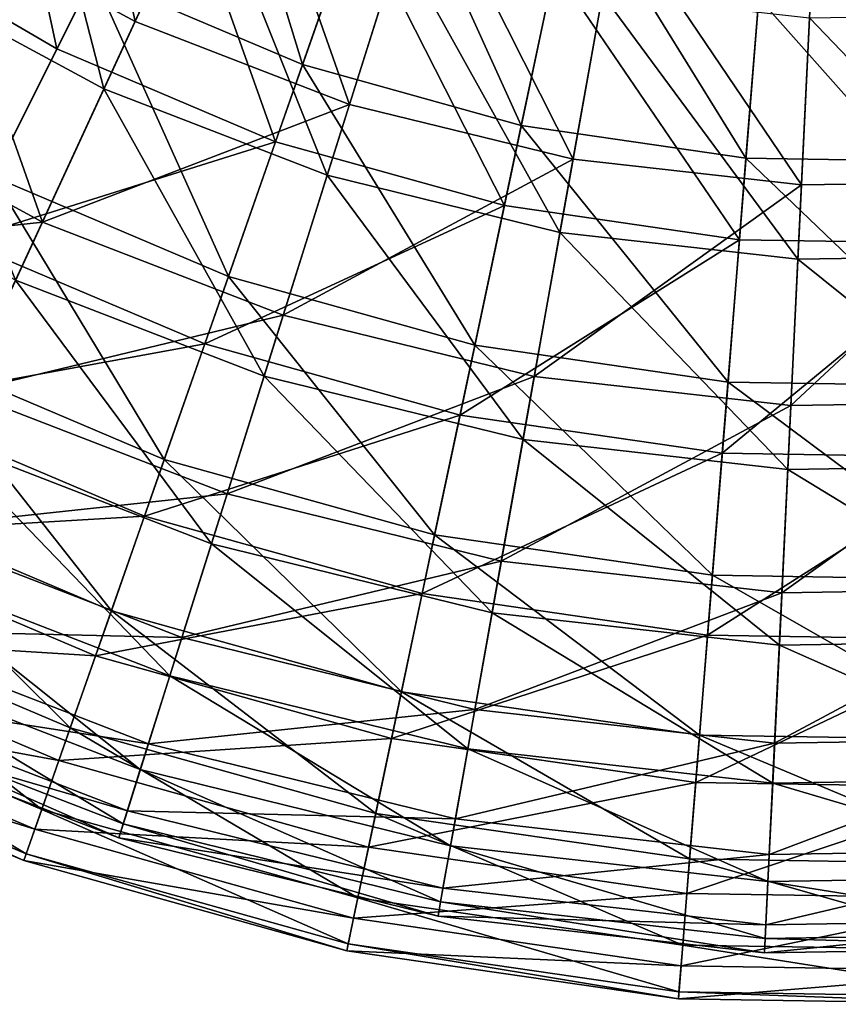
# Model space of a CAD drawing. Header units: millimetres. Extents: x 17 to 607, y -85 to 45.
# Tile 135 of 193: x 517 to 535, y -85 to -62. Entities that reach past the tile are written whole.
import ezdxf

# ---------------------------------------------------------------- set-up
doc = ezdxf.new("R2010")
doc.units = ezdxf.units.MM
doc.header["$LTSCALE"] = 25.4
doc.layers.get('0').update_dxf_attribs({"true_color": 0xff5454})

# ---------------------------------------------------------------- blocks, each defined once
blk = doc.blocks.new('PIK-III-10301.STL')
at = {"color": 7, "true_color": 0xffffff}
mesh = blk.add_polyface(dxfattribs=at)
corners = [(519.325, -62.251, 19.407), (517.75, -54.869, 14.441), (514.69, -59.737, 19.407), (521.737, -57.032, 14.441)]
mesh.append_faces([[corners[k] for k in face] for face in [(0, 1, 2), (1, 0, 3)]], dxfattribs={"vtx0": -1, "color": 7})
mesh = blk.add_polyface(dxfattribs=at)
corners = [(517.533, -62.881, 103.841), (515.942, -55.521, 108.768), (512.833, -60.133, 103.841), (520.027, -57.909, 108.768)]
mesh.append_faces([[corners[k] for k in face] for face in [(0, 1, 2), (1, 0, 3)]], dxfattribs={"vtx0": -1, "color": 7})
mesh = blk.add_polyface(dxfattribs=at)
corners = [(520.962, -56.046, 12.635), (523.167, -63.234, 17.317), (518.375, -61.204, 17.317), (525.073, -57.788, 12.635)]
mesh.append_faces([[corners[k] for k in face] for face in [(0, 1, 2), (1, 0, 3)]], dxfattribs={"vtx0": -1, "color": 7})
mesh = blk.add_polyface(dxfattribs=at)
corners = [(516.732, -56.489, 107.007), (518.61, -63.798, 101.807), (513.784, -61.18, 101.807), (520.934, -58.769, 107.007)]
mesh.append_faces([[corners[k] for k in face] for face in [(0, 1, 2), (1, 0, 3)]], dxfattribs={"vtx0": -1, "color": 7})
mesh = blk.add_polyface(dxfattribs=at)
corners = [(524.243, -64.152, 19.407), (521.737, -57.032, 14.441), (519.325, -62.251, 19.407), (525.968, -58.667, 14.441)]
mesh.append_faces([[corners[k] for k in face] for face in [(0, 1, 2), (1, 0, 3)]], dxfattribs={"vtx0": -1, "color": 7})
mesh = blk.add_polyface(dxfattribs=at)
corners = [(522.547, -65.006, 103.841), (520.027, -57.909, 108.768), (517.533, -62.881, 103.841), (524.384, -59.756, 108.768)]
mesh.append_faces([[corners[k] for k in face] for face in [(0, 1, 2), (1, 0, 3)]], dxfattribs={"vtx0": -1, "color": 7})
mesh = blk.add_polyface(dxfattribs=at)
corners = [(525.073, -57.788, 12.635), (528.179, -64.636, 17.317), (523.167, -63.234, 17.317), (529.373, -58.99, 12.635)]
mesh.append_faces([[corners[k] for k in face] for face in [(0, 1, 2), (1, 0, 3)]], dxfattribs={"vtx0": -1, "color": 7})
mesh = blk.add_polyface(dxfattribs=at)
corners = [(513.882, -58.577, 17.317), (516.067, -65.805, 22.676), (511.004, -62.845, 22.676), (518.375, -61.204, 17.317)]
mesh.append_faces([[corners[k] for k in face] for face in [(0, 1, 2), (1, 0, 3)]], dxfattribs={"vtx0": -1, "color": 7})
mesh = blk.add_polyface(dxfattribs=at)
corners = [(529.364, -65.408, 19.407), (525.968, -58.667, 14.441), (524.243, -64.152, 19.407), (530.373, -59.747, 14.441)]
mesh.append_faces([[corners[k] for k in face] for face in [(0, 1, 2), (1, 0, 3)]], dxfattribs={"vtx0": -1, "color": 7})
mesh = blk.add_polyface(dxfattribs=at)
corners = [(520.934, -58.769, 107.007), (523.732, -65.777, 101.807), (518.61, -63.798, 101.807), (525.394, -60.492, 107.007)]
mesh.append_faces([[corners[k] for k in face] for face in [(0, 1, 2), (1, 0, 3)]], dxfattribs={"vtx0": -1, "color": 7})
mesh = blk.add_polyface(dxfattribs=at)
corners = [(529.373, -58.99, 12.635), (533.329, -65.385, 17.317), (528.179, -64.636, 17.317), (533.792, -59.633, 12.635)]
mesh.append_faces([[corners[k] for k in face] for face in [(0, 1, 2), (1, 0, 3)]], dxfattribs={"vtx0": -1, "color": 7})
mesh = blk.add_polyface(dxfattribs=at)
corners = [(517.201, -66.848, 25.072), (514.69, -59.737, 19.407), (511.996, -64.025, 25.072), (519.325, -62.251, 19.407)]
mesh.append_faces([[corners[k] for k in face] for face in [(0, 1, 2), (1, 0, 3)]], dxfattribs={"vtx0": -1, "color": 7})
mesh = blk.add_polyface(dxfattribs=at)
corners = [(527.791, -66.472, 103.841), (524.384, -59.756, 108.768), (522.547, -65.006, 103.841), (528.942, -61.03, 108.768)]
mesh.append_faces([[corners[k] for k in face] for face in [(0, 1, 2), (1, 0, 3)]], dxfattribs={"vtx0": -1, "color": 7})
mesh = blk.add_polyface(dxfattribs=at)
corners = [(534.603, -65.999, 19.407), (530.373, -59.747, 14.441), (529.364, -65.408, 19.407), (534.88, -60.256, 14.441)]
mesh.append_faces([[corners[k] for k in face] for face in [(0, 1, 2), (1, 0, 3)]], dxfattribs={"vtx0": -1, "color": 7})
mesh = blk.add_polyface(dxfattribs=at)
corners = [(533.792, -59.633, 12.635), (538.533, -65.469, 17.317), (533.329, -65.385, 17.317), (538.256, -59.705, 12.635)]
mesh.append_faces([[corners[k] for k in face] for face in [(0, 1, 2), (1, 0, 3)]], dxfattribs={"vtx0": -1, "color": 7})
mesh = blk.add_polyface(dxfattribs=at)
corners = [(515.332, -67.27, 98.263), (512.833, -60.133, 103.841), (510.088, -64.204, 98.263), (517.533, -62.881, 103.841)]
mesh.append_faces([[corners[k] for k in face] for face in [(0, 1, 2), (1, 0, 3)]], dxfattribs={"vtx0": -1, "color": 7})
mesh = blk.add_polyface(dxfattribs=at)
corners = [(539.875, -65.915, 19.407), (534.88, -60.256, 14.441), (534.603, -65.999, 19.407), (539.415, -60.183, 14.441)]
mesh.append_faces([[corners[k] for k in face] for face in [(0, 1, 2), (1, 0, 3)]], dxfattribs={"vtx0": -1, "color": 7})
mesh = blk.add_polyface(dxfattribs=at)
corners = [(525.394, -60.492, 107.007), (529.065, -67.085, 101.807), (523.732, -65.777, 101.807), (530.037, -61.631, 107.007)]
mesh.append_faces([[corners[k] for k in face] for face in [(0, 1, 2), (1, 0, 3)]], dxfattribs={"vtx0": -1, "color": 7})
mesh = blk.add_polyface(dxfattribs=at)
corners = [(533.179, -67.255, 103.841), (528.942, -61.03, 108.768), (527.791, -66.472, 103.841), (533.625, -61.711, 108.768)]
mesh.append_faces([[corners[k] for k in face] for face in [(0, 1, 2), (1, 0, 3)]], dxfattribs={"vtx0": -1, "color": 7})
mesh = blk.add_polyface(dxfattribs=at)
corners = [(513.784, -61.18, 101.807), (516.586, -68.178, 95.938), (511.216, -65.265, 95.938), (518.61, -63.798, 101.807)]
mesh.append_faces([[corners[k] for k in face] for face in [(0, 1, 2), (1, 0, 3)]], dxfattribs={"vtx0": -1, "color": 7})
mesh = blk.add_polyface(dxfattribs=at)
corners = [(518.375, -61.204, 17.317), (521.466, -68.093, 22.676), (516.067, -65.805, 22.676), (523.167, -63.234, 17.317)]
mesh.append_faces([[corners[k] for k in face] for face in [(0, 1, 2), (1, 0, 3)]], dxfattribs={"vtx0": -1, "color": 7})
mesh = blk.add_polyface(dxfattribs=at)
corners = [(530.037, -61.631, 107.007), (534.521, -67.701, 101.807), (529.065, -67.085, 101.807), (534.788, -62.167, 107.007)]
mesh.append_faces([[corners[k] for k in face] for face in [(0, 1, 2), (1, 0, 3)]], dxfattribs={"vtx0": -1, "color": 7})
mesh = blk.add_polyface(dxfattribs=at)
corners = [(538.623, -67.343, 103.841), (533.625, -61.711, 108.768), (533.179, -67.255, 103.841), (538.356, -61.787, 108.768)]
mesh.append_faces([[corners[k] for k in face] for face in [(0, 1, 2), (1, 0, 3)]], dxfattribs={"vtx0": -1, "color": 7})
mesh = blk.add_polyface(dxfattribs=at)
corners = [(517.201, -66.848, 25.072), (524.243, -64.152, 19.407), (519.325, -62.251, 19.407), (522.724, -68.982, 25.072)]
mesh.append_faces([[corners[k] for k in face] for face in [(0, 1, 2), (1, 0, 3)]], dxfattribs={"vtx0": -1, "color": 7})
mesh = blk.add_polyface(dxfattribs=at)
corners = [(534.788, -62.167, 107.007), (540.011, -67.613, 101.807), (534.521, -67.701, 101.807), (539.568, -62.091, 107.007)]
mesh.append_faces([[corners[k] for k in face] for face in [(0, 1, 2), (1, 0, 3)]], dxfattribs={"vtx0": -1, "color": 7})
mesh = blk.add_polyface(dxfattribs=at)
corners = [(522.547, -65.006, 103.841), (515.332, -67.27, 98.263), (520.924, -69.64, 98.263), (517.533, -62.881, 103.841)]
mesh.append_faces([[corners[k] for k in face] for face in [(0, 1, 2), (1, 0, 3)]], dxfattribs={"vtx0": -1, "color": 7})
mesh = blk.add_polyface(dxfattribs=at)
corners = [(527.114, -69.672, 22.676), (523.167, -63.234, 17.317), (528.179, -64.636, 17.317), (521.466, -68.093, 22.676)]
mesh.append_faces([[corners[k] for k in face] for face in [(0, 1, 2), (1, 0, 3)]], dxfattribs={"vtx0": -1, "color": 7})
mesh = blk.add_polyface(dxfattribs=at)
corners = [(518.61, -63.798, 101.807), (522.284, -70.38, 95.938), (516.586, -68.178, 95.938), (523.732, -65.777, 101.807)]
mesh.append_faces([[corners[k] for k in face] for face in [(0, 1, 2), (1, 0, 3)]], dxfattribs={"vtx0": -1, "color": 7})
mesh = blk.add_polyface(dxfattribs=at)
corners = [(509.711, -67.66, 31.341), (517.201, -66.848, 25.072), (511.996, -64.025, 25.072), (515.399, -70.746, 31.341)]
mesh.append_faces([[corners[k] for k in face] for face in [(0, 1, 2), (1, 0, 3)]], dxfattribs={"vtx0": -1, "color": 7})
mesh = blk.add_polyface(dxfattribs=at)
corners = [(522.724, -68.982, 25.072), (529.364, -65.408, 19.407), (524.243, -64.152, 19.407), (528.475, -70.393, 25.072)]
mesh.append_faces([[corners[k] for k in face] for face in [(0, 1, 2), (1, 0, 3)]], dxfattribs={"vtx0": -1, "color": 7})
mesh = blk.add_polyface(dxfattribs=at)
corners = [(532.917, -70.516, 22.676), (528.179, -64.636, 17.317), (533.329, -65.385, 17.317), (527.114, -69.672, 22.676)]
mesh.append_faces([[corners[k] for k in face] for face in [(0, 1, 2), (1, 0, 3)]], dxfattribs={"vtx0": -1, "color": 7})
mesh = blk.add_polyface(dxfattribs=at)
corners = [(527.791, -66.472, 103.841), (520.924, -69.64, 98.263), (526.774, -71.276, 98.263), (522.547, -65.006, 103.841)]
mesh.append_faces([[corners[k] for k in face] for face in [(0, 1, 2), (1, 0, 3)]], dxfattribs={"vtx0": -1, "color": 7})
mesh = blk.add_polyface(dxfattribs=at)
corners = [(528.475, -70.393, 25.072), (534.603, -65.999, 19.407), (529.364, -65.408, 19.407), (534.359, -71.057, 25.072)]
mesh.append_faces([[corners[k] for k in face] for face in [(0, 1, 2), (1, 0, 3)]], dxfattribs={"vtx0": -1, "color": 7})
mesh = blk.add_polyface(dxfattribs=at)
corners = [(538.78, -70.61, 22.676), (533.329, -65.385, 17.317), (538.533, -65.469, 17.317), (532.917, -70.516, 22.676)]
mesh.append_faces([[corners[k] for k in face] for face in [(0, 1, 2), (1, 0, 3)]], dxfattribs={"vtx0": -1, "color": 7})
mesh = blk.add_polyface(dxfattribs=at)
corners = [(519.997, -72.289, 28.631), (516.067, -65.805, 22.676), (521.466, -68.093, 22.676), (514.073, -69.779, 28.631)]
mesh.append_faces([[corners[k] for k in face] for face in [(0, 1, 2), (1, 0, 3)]], dxfattribs={"vtx0": -1, "color": 7})
mesh = blk.add_polyface(dxfattribs=at)
corners = [(523.732, -65.777, 101.807), (528.218, -71.836, 95.938), (522.284, -70.38, 95.938), (529.065, -67.085, 101.807)]
mesh.append_faces([[corners[k] for k in face] for face in [(0, 1, 2), (1, 0, 3)]], dxfattribs={"vtx0": -1, "color": 7})
mesh = blk.add_polyface(dxfattribs=at)
corners = [(534.359, -71.057, 25.072), (539.875, -65.915, 19.407), (534.603, -65.999, 19.407), (540.28, -70.963, 25.072)]
mesh.append_faces([[corners[k] for k in face] for face in [(0, 1, 2), (1, 0, 3)]], dxfattribs={"vtx0": -1, "color": 7})
mesh = blk.add_polyface(dxfattribs=at)
corners = [(533.179, -67.255, 103.841), (526.774, -71.276, 98.263), (532.785, -72.15, 98.263), (527.791, -66.472, 103.841)]
mesh.append_faces([[corners[k] for k in face] for face in [(0, 1, 2), (1, 0, 3)]], dxfattribs={"vtx0": -1, "color": 7})
mesh = blk.add_polyface(dxfattribs=at)
corners = [(515.399, -70.746, 31.341), (522.724, -68.982, 25.072), (517.201, -66.848, 25.072), (521.436, -73.079, 31.341)]
mesh.append_faces([[corners[k] for k in face] for face in [(0, 1, 2), (1, 0, 3)]], dxfattribs={"vtx0": -1, "color": 7})
mesh = blk.add_polyface(dxfattribs=at)
corners = [(529.065, -67.085, 101.807), (534.288, -72.52, 95.938), (528.218, -71.836, 95.938), (534.521, -67.701, 101.807)]
mesh.append_faces([[corners[k] for k in face] for face in [(0, 1, 2), (1, 0, 3)]], dxfattribs={"vtx0": -1, "color": 7})
mesh = blk.add_polyface(dxfattribs=at)
corners = [(538.623, -67.343, 103.841), (532.785, -72.15, 98.263), (538.859, -72.248, 98.263), (533.179, -67.255, 103.841)]
mesh.append_faces([[corners[k] for k in face] for face in [(0, 1, 2), (1, 0, 3)]], dxfattribs={"vtx0": -1, "color": 7})
mesh = blk.add_polyface(dxfattribs=at)
corners = [(520.924, -69.64, 98.263), (513.456, -71.01, 92.122), (519.542, -73.589, 92.122), (515.332, -67.27, 98.263)]
mesh.append_faces([[corners[k] for k in face] for face in [(0, 1, 2), (1, 0, 3)]], dxfattribs={"vtx0": -1, "color": 7})
mesh = blk.add_polyface(dxfattribs=at)
corners = [(534.521, -67.701, 101.807), (540.397, -72.423, 95.938), (534.288, -72.52, 95.938), (540.011, -67.613, 101.807)]
mesh.append_faces([[corners[k] for k in face] for face in [(0, 1, 2), (1, 0, 3)]], dxfattribs={"vtx0": -1, "color": 7})
mesh = blk.add_polyface(dxfattribs=at)
corners = [(526.193, -74.021, 28.631), (521.466, -68.093, 22.676), (527.114, -69.672, 22.676), (519.997, -72.289, 28.631)]
mesh.append_faces([[corners[k] for k in face] for face in [(0, 1, 2), (1, 0, 3)]], dxfattribs={"vtx0": -1, "color": 7})
mesh = blk.add_polyface(dxfattribs=at)
corners = [(516.586, -68.178, 95.938), (521.075, -74.226, 89.497), (514.895, -71.837, 89.497), (522.284, -70.38, 95.938)]
mesh.append_faces([[corners[k] for k in face] for face in [(0, 1, 2), (1, 0, 3)]], dxfattribs={"vtx0": -1, "color": 7})
mesh = blk.add_polyface(dxfattribs=at)
corners = [(521.436, -73.079, 31.341), (528.475, -70.393, 25.072), (522.724, -68.982, 25.072), (527.721, -74.62, 31.341)]
mesh.append_faces([[corners[k] for k in face] for face in [(0, 1, 2), (1, 0, 3)]], dxfattribs={"vtx0": -1, "color": 7})
mesh = blk.add_polyface(dxfattribs=at)
corners = [(526.774, -71.276, 98.263), (519.542, -73.589, 92.122), (525.908, -75.368, 92.122), (520.924, -69.64, 98.263)]
mesh.append_faces([[corners[k] for k in face] for face in [(0, 1, 2), (1, 0, 3)]], dxfattribs={"vtx0": -1, "color": 7})
mesh = blk.add_polyface(dxfattribs=at)
corners = [(532.56, -74.947, 28.631), (527.114, -69.672, 22.676), (532.917, -70.516, 22.676), (526.193, -74.021, 28.631)]
mesh.append_faces([[corners[k] for k in face] for face in [(0, 1, 2), (1, 0, 3)]], dxfattribs={"vtx0": -1, "color": 7})
mesh = blk.add_polyface(dxfattribs=at)
corners = [(518.783, -75.758, 35.089), (514.073, -69.779, 28.631), (519.997, -72.289, 28.631), (512.425, -73.064, 35.089)]
mesh.append_faces([[corners[k] for k in face] for face in [(0, 1, 2), (1, 0, 3)]], dxfattribs={"vtx0": -1, "color": 7})
mesh = blk.add_polyface(dxfattribs=at)
corners = [(522.284, -70.38, 95.938), (527.51, -75.804, 89.497), (521.075, -74.226, 89.497), (528.218, -71.836, 95.938)]
mesh.append_faces([[corners[k] for k in face] for face in [(0, 1, 2), (1, 0, 3)]], dxfattribs={"vtx0": -1, "color": 7})
mesh = blk.add_polyface(dxfattribs=at)
corners = [(527.721, -74.62, 31.341), (534.359, -71.057, 25.072), (528.475, -70.393, 25.072), (534.152, -75.346, 31.341)]
mesh.append_faces([[corners[k] for k in face] for face in [(0, 1, 2), (1, 0, 3)]], dxfattribs={"vtx0": -1, "color": 7})
mesh = blk.add_polyface(dxfattribs=at)
corners = [(538.993, -75.051, 28.631), (532.917, -70.516, 22.676), (538.78, -70.61, 22.676), (532.56, -74.947, 28.631)]
mesh.append_faces([[corners[k] for k in face] for face in [(0, 1, 2), (1, 0, 3)]], dxfattribs={"vtx0": -1, "color": 7})
mesh = blk.add_polyface(dxfattribs=at)
corners = [(513.951, -73.88, 38.109), (521.436, -73.079, 31.341), (515.399, -70.746, 31.341), (520.4, -76.372, 38.109)]
mesh.append_faces([[corners[k] for k in face] for face in [(0, 1, 2), (1, 0, 3)]], dxfattribs={"vtx0": -1, "color": 7})
mesh = blk.add_polyface(dxfattribs=at)
corners = [(519.542, -73.589, 92.122), (511.935, -74.041, 85.51), (518.422, -76.79, 85.51), (513.456, -71.01, 92.122)]
mesh.append_faces([[corners[k] for k in face] for face in [(0, 1, 2), (1, 0, 3)]], dxfattribs={"vtx0": -1, "color": 7})
mesh = blk.add_polyface(dxfattribs=at)
corners = [(534.152, -75.346, 31.341), (540.28, -70.963, 25.072), (534.359, -71.057, 25.072), (540.623, -75.243, 31.341)]
mesh.append_faces([[corners[k] for k in face] for face in [(0, 1, 2), (1, 0, 3)]], dxfattribs={"vtx0": -1, "color": 7})
mesh = blk.add_polyface(dxfattribs=at)
corners = [(532.785, -72.15, 98.263), (525.908, -75.368, 92.122), (532.45, -76.32, 92.122), (526.774, -71.276, 98.263)]
mesh.append_faces([[corners[k] for k in face] for face in [(0, 1, 2), (1, 0, 3)]], dxfattribs={"vtx0": -1, "color": 7})
mesh = blk.add_polyface(dxfattribs=at)
corners = [(514.895, -71.837, 89.497), (520.124, -77.25, 82.592), (513.565, -74.715, 82.592), (521.075, -74.226, 89.497)]
mesh.append_faces([[corners[k] for k in face] for face in [(0, 1, 2), (1, 0, 3)]], dxfattribs={"vtx0": -1, "color": 7})
mesh = blk.add_polyface(dxfattribs=at)
corners = [(528.218, -71.836, 95.938), (534.094, -76.547, 89.497), (527.51, -75.804, 89.497), (534.288, -72.52, 95.938)]
mesh.append_faces([[corners[k] for k in face] for face in [(0, 1, 2), (1, 0, 3)]], dxfattribs={"vtx0": -1, "color": 7})
mesh = blk.add_polyface(dxfattribs=at)
corners = [(538.859, -72.248, 98.263), (532.45, -76.32, 92.122), (539.059, -76.426, 92.122), (532.785, -72.15, 98.263)]
mesh.append_faces([[corners[k] for k in face] for face in [(0, 1, 2), (1, 0, 3)]], dxfattribs={"vtx0": -1, "color": 7})
mesh = blk.add_polyface(dxfattribs=at)
corners = [(525.433, -77.617, 35.089), (519.997, -72.289, 28.631), (526.193, -74.021, 28.631), (518.783, -75.758, 35.089)]
mesh.append_faces([[corners[k] for k in face] for face in [(0, 1, 2), (1, 0, 3)]], dxfattribs={"vtx0": -1, "color": 7})
mesh = blk.add_polyface(dxfattribs=at)
corners = [(534.288, -72.52, 95.938), (540.719, -76.442, 89.497), (534.094, -76.547, 89.497), (540.397, -72.423, 95.938)]
mesh.append_faces([[corners[k] for k in face] for face in [(0, 1, 2), (1, 0, 3)]], dxfattribs={"vtx0": -1, "color": 7})
mesh = blk.add_polyface(dxfattribs=at)
corners = [(517.841, -78.447, 41.952), (512.425, -73.064, 35.089), (518.783, -75.758, 35.089), (511.148, -75.611, 41.952)]
mesh.append_faces([[corners[k] for k in face] for face in [(0, 1, 2), (1, 0, 3)]], dxfattribs={"vtx0": -1, "color": 7})
mesh = blk.add_polyface(dxfattribs=at)
corners = [(520.4, -76.372, 38.109), (527.721, -74.62, 31.341), (521.436, -73.079, 31.341), (527.115, -78.02, 38.109)]
mesh.append_faces([[corners[k] for k in face] for face in [(0, 1, 2), (1, 0, 3)]], dxfattribs={"vtx0": -1, "color": 7})
mesh = blk.add_polyface(dxfattribs=at)
corners = [(525.908, -75.368, 92.122), (518.422, -76.79, 85.51), (525.206, -78.687, 85.51), (519.542, -73.589, 92.122)]
mesh.append_faces([[corners[k] for k in face] for face in [(0, 1, 2), (1, 0, 3)]], dxfattribs={"vtx0": -1, "color": 7})
mesh = blk.add_polyface(dxfattribs=at)
corners = [(512.879, -76.199, 45.265), (520.4, -76.372, 38.109), (513.951, -73.88, 38.109), (519.634, -78.809, 45.265)]
mesh.append_faces([[corners[k] for k in face] for face in [(0, 1, 2), (1, 0, 3)]], dxfattribs={"vtx0": -1, "color": 7})
mesh = blk.add_polyface(dxfattribs=at)
corners = [(532.265, -78.611, 35.089), (526.193, -74.021, 28.631), (532.56, -74.947, 28.631), (525.433, -77.617, 35.089)]
mesh.append_faces([[corners[k] for k in face] for face in [(0, 1, 2), (1, 0, 3)]], dxfattribs={"vtx0": -1, "color": 7})
mesh = blk.add_polyface(dxfattribs=at)
corners = [(518.422, -76.79, 85.51), (510.792, -76.32, 78.53), (517.579, -79.196, 78.53), (511.935, -74.041, 85.51)]
mesh.append_faces([[corners[k] for k in face] for face in [(0, 1, 2), (1, 0, 3)]], dxfattribs={"vtx0": -1, "color": 7})
mesh = blk.add_polyface(dxfattribs=at)
corners = [(521.075, -74.226, 89.497), (526.954, -78.925, 82.592), (520.124, -77.25, 82.592), (527.51, -75.804, 89.497)]
mesh.append_faces([[corners[k] for k in face] for face in [(0, 1, 2), (1, 0, 3)]], dxfattribs={"vtx0": -1, "color": 7})
mesh = blk.add_polyface(dxfattribs=at)
corners = [(513.565, -74.715, 82.592), (519.447, -79.402, 75.337), (512.618, -76.763, 75.337), (520.124, -77.25, 82.592)]
mesh.append_faces([[corners[k] for k in face] for face in [(0, 1, 2), (1, 0, 3)]], dxfattribs={"vtx0": -1, "color": 7})
mesh = blk.add_polyface(dxfattribs=at)
corners = [(527.115, -78.02, 38.109), (534.152, -75.346, 31.341), (527.721, -74.62, 31.341), (533.986, -78.795, 38.109)]
mesh.append_faces([[corners[k] for k in face] for face in [(0, 1, 2), (1, 0, 3)]], dxfattribs={"vtx0": -1, "color": 7})
mesh = blk.add_polyface(dxfattribs=at)
corners = [(539.169, -78.722, 35.089), (532.56, -74.947, 28.631), (538.993, -75.051, 28.631), (532.265, -78.611, 35.089)]
mesh.append_faces([[corners[k] for k in face] for face in [(0, 1, 2), (1, 0, 3)]], dxfattribs={"vtx0": -1, "color": 7})
mesh = blk.add_polyface(dxfattribs=at)
corners = [(532.45, -76.32, 92.122), (525.206, -78.687, 85.51), (532.178, -79.701, 85.51), (525.908, -75.368, 92.122)]
mesh.append_faces([[corners[k] for k in face] for face in [(0, 1, 2), (1, 0, 3)]], dxfattribs={"vtx0": -1, "color": 7})
mesh = blk.add_polyface(dxfattribs=at)
corners = [(533.986, -78.795, 38.109), (540.623, -75.243, 31.341), (534.152, -75.346, 31.341), (540.899, -78.685, 38.109)]
mesh.append_faces([[corners[k] for k in face] for face in [(0, 1, 2), (1, 0, 3)]], dxfattribs={"vtx0": -1, "color": 7})
mesh = blk.add_polyface(dxfattribs=at)
corners = [(517.188, -80.315, 49.115), (511.148, -75.611, 41.952), (517.841, -78.447, 41.952), (510.261, -77.379, 49.115)]
mesh.append_faces([[corners[k] for k in face] for face in [(0, 1, 2), (1, 0, 3)]], dxfattribs={"vtx0": -1, "color": 7})
mesh = blk.add_polyface(dxfattribs=at)
corners = [(524.843, -80.405, 41.952), (518.783, -75.758, 35.089), (525.433, -77.617, 35.089), (517.841, -78.447, 41.952)]
mesh.append_faces([[corners[k] for k in face] for face in [(0, 1, 2), (1, 0, 3)]], dxfattribs={"vtx0": -1, "color": 7})
mesh = blk.add_polyface(dxfattribs=at)
corners = [(527.51, -75.804, 89.497), (533.941, -79.713, 82.592), (526.954, -78.925, 82.592), (534.094, -76.547, 89.497)]
mesh.append_faces([[corners[k] for k in face] for face in [(0, 1, 2), (1, 0, 3)]], dxfattribs={"vtx0": -1, "color": 7})
mesh = blk.add_polyface(dxfattribs=at)
corners = [(512.202, -77.663, 52.69), (519.634, -78.809, 45.265), (512.879, -76.199, 45.265), (519.15, -80.348, 52.69)]
mesh.append_faces([[corners[k] for k in face] for face in [(0, 1, 2), (1, 0, 3)]], dxfattribs={"vtx0": -1, "color": 7})
mesh = blk.add_polyface(dxfattribs=at)
corners = [(517.579, -79.196, 78.53), (510.045, -77.809, 71.288), (517.029, -80.769, 71.288), (510.792, -76.32, 78.53)]
mesh.append_faces([[corners[k] for k in face] for face in [(0, 1, 2), (1, 0, 3)]], dxfattribs={"vtx0": -1, "color": 7})
mesh = blk.add_polyface(dxfattribs=at)
corners = [(519.634, -78.809, 45.265), (527.115, -78.02, 38.109), (520.4, -76.372, 38.109), (526.667, -80.534, 45.265)]
mesh.append_faces([[corners[k] for k in face] for face in [(0, 1, 2), (1, 0, 3)]], dxfattribs={"vtx0": -1, "color": 7})
mesh = blk.add_polyface(dxfattribs=at)
corners = [(539.059, -76.426, 92.122), (532.178, -79.701, 85.51), (539.222, -79.814, 85.51), (532.45, -76.32, 92.122)]
mesh.append_faces([[corners[k] for k in face] for face in [(0, 1, 2), (1, 0, 3)]], dxfattribs={"vtx0": -1, "color": 7})
mesh = blk.add_polyface(dxfattribs=at)
corners = [(534.094, -76.547, 89.497), (540.972, -79.601, 82.592), (533.941, -79.713, 82.592), (540.719, -76.442, 89.497)]
mesh.append_faces([[corners[k] for k in face] for face in [(0, 1, 2), (1, 0, 3)]], dxfattribs={"vtx0": -1, "color": 7})
mesh = blk.add_polyface(dxfattribs=at)
corners = [(512.618, -76.763, 75.337), (519.056, -80.647, 67.851), (512.071, -77.948, 67.851), (519.447, -79.402, 75.337)]
mesh.append_faces([[corners[k] for k in face] for face in [(0, 1, 2), (1, 0, 3)]], dxfattribs={"vtx0": -1, "color": 7})
mesh = blk.add_polyface(dxfattribs=at)
corners = [(525.206, -78.687, 85.51), (517.579, -79.196, 78.53), (524.679, -81.181, 78.53), (518.422, -76.79, 85.51)]
mesh.append_faces([[corners[k] for k in face] for face in [(0, 1, 2), (1, 0, 3)]], dxfattribs={"vtx0": -1, "color": 7})
mesh = blk.add_polyface(dxfattribs=at)
corners = [(516.831, -81.333, 56.467), (510.261, -77.379, 49.115), (517.188, -80.315, 49.115), (509.777, -78.343, 56.467)]
mesh.append_faces([[corners[k] for k in face] for face in [(0, 1, 2), (1, 0, 3)]], dxfattribs={"vtx0": -1, "color": 7})
mesh = blk.add_polyface(dxfattribs=at)
corners = [(520.124, -77.25, 82.592), (526.558, -81.146, 75.337), (519.447, -79.402, 75.337), (526.954, -78.925, 82.592)]
mesh.append_faces([[corners[k] for k in face] for face in [(0, 1, 2), (1, 0, 3)]], dxfattribs={"vtx0": -1, "color": 7})
mesh = blk.add_polyface(dxfattribs=at)
corners = [(532.037, -81.451, 41.952), (525.433, -77.617, 35.089), (532.265, -78.611, 35.089), (524.843, -80.405, 41.952)]
mesh.append_faces([[corners[k] for k in face] for face in [(0, 1, 2), (1, 0, 3)]], dxfattribs={"vtx0": -1, "color": 7})
mesh = blk.add_polyface(dxfattribs=at)
corners = [(517.029, -80.769, 71.288), (509.705, -78.487, 63.896), (516.778, -81.485, 63.896), (510.045, -77.809, 71.288)]
mesh.append_faces([[corners[k] for k in face] for face in [(0, 1, 2), (1, 0, 3)]], dxfattribs={"vtx0": -1, "color": 7})
mesh = blk.add_polyface(dxfattribs=at)
corners = [(511.931, -78.25, 60.26), (519.15, -80.348, 52.69), (512.202, -77.663, 52.69), (518.956, -80.964, 60.26)]
mesh.append_faces([[corners[k] for k in face] for face in [(0, 1, 2), (1, 0, 3)]], dxfattribs={"vtx0": -1, "color": 7})
mesh = blk.add_polyface(dxfattribs=at)
corners = [(512.071, -77.948, 67.851), (518.956, -80.964, 60.26), (511.931, -78.25, 60.26), (519.056, -80.647, 67.851)]
mesh.append_faces([[corners[k] for k in face] for face in [(0, 1, 2), (1, 0, 3)]], dxfattribs={"vtx0": -1, "color": 7})
mesh = blk.add_polyface(dxfattribs=at)
corners = [(526.667, -80.534, 45.265), (533.986, -78.795, 38.109), (527.115, -78.02, 38.109), (533.863, -81.346, 45.265)]
mesh.append_faces([[corners[k] for k in face] for face in [(0, 1, 2), (1, 0, 3)]], dxfattribs={"vtx0": -1, "color": 7})
mesh = blk.add_polyface(dxfattribs=at)
corners = [(516.778, -81.485, 63.896), (509.777, -78.343, 56.467), (516.831, -81.333, 56.467), (509.705, -78.487, 63.896)]
mesh.append_faces([[corners[k] for k in face] for face in [(0, 1, 2), (1, 0, 3)]], dxfattribs={"vtx0": -1, "color": 7})
mesh = blk.add_polyface(dxfattribs=at)
corners = [(524.433, -82.34, 49.115), (517.841, -78.447, 41.952), (524.843, -80.405, 41.952), (517.188, -80.315, 49.115)]
mesh.append_faces([[corners[k] for k in face] for face in [(0, 1, 2), (1, 0, 3)]], dxfattribs={"vtx0": -1, "color": 7})
mesh = blk.add_polyface(dxfattribs=at)
corners = [(532.178, -79.701, 85.51), (524.679, -81.181, 78.53), (531.973, -82.241, 78.53), (525.206, -78.687, 85.51)]
mesh.append_faces([[corners[k] for k in face] for face in [(0, 1, 2), (1, 0, 3)]], dxfattribs={"vtx0": -1, "color": 7})
mesh = blk.add_polyface(dxfattribs=at)
corners = [(539.306, -81.568, 41.952), (532.265, -78.611, 35.089), (539.169, -78.722, 35.089), (532.037, -81.451, 41.952)]
mesh.append_faces([[corners[k] for k in face] for face in [(0, 1, 2), (1, 0, 3)]], dxfattribs={"vtx0": -1, "color": 7})
mesh = blk.add_polyface(dxfattribs=at)
corners = [(533.863, -81.346, 45.265), (540.899, -78.685, 38.109), (533.986, -78.795, 38.109), (541.103, -81.231, 45.265)]
mesh.append_faces([[corners[k] for k in face] for face in [(0, 1, 2), (1, 0, 3)]], dxfattribs={"vtx0": -1, "color": 7})
mesh = blk.add_polyface(dxfattribs=at)
corners = [(519.15, -80.348, 52.69), (526.667, -80.534, 45.265), (519.634, -78.809, 45.265), (526.384, -82.123, 52.69)]
mesh.append_faces([[corners[k] for k in face] for face in [(0, 1, 2), (1, 0, 3)]], dxfattribs={"vtx0": -1, "color": 7})
mesh = blk.add_polyface(dxfattribs=at)
corners = [(526.954, -78.925, 82.592), (533.833, -81.967, 75.337), (526.558, -81.146, 75.337), (533.941, -79.713, 82.592)]
mesh.append_faces([[corners[k] for k in face] for face in [(0, 1, 2), (1, 0, 3)]], dxfattribs={"vtx0": -1, "color": 7})
mesh = blk.add_polyface(dxfattribs=at)
corners = [(524.679, -81.181, 78.53), (517.029, -80.769, 71.288), (524.334, -82.811, 71.288), (517.579, -79.196, 78.53)]
mesh.append_faces([[corners[k] for k in face] for face in [(0, 1, 2), (1, 0, 3)]], dxfattribs={"vtx0": -1, "color": 7})
mesh = blk.add_polyface(dxfattribs=at)
corners = [(519.447, -79.402, 75.337), (526.329, -82.431, 67.851), (519.056, -80.647, 67.851), (526.558, -81.146, 75.337)]
mesh.append_faces([[corners[k] for k in face] for face in [(0, 1, 2), (1, 0, 3)]], dxfattribs={"vtx0": -1, "color": 7})
mesh = blk.add_polyface(dxfattribs=at)
corners = [(533.941, -79.713, 82.592), (541.153, -81.851, 75.337), (533.833, -81.967, 75.337), (540.972, -79.601, 82.592)]
mesh.append_faces([[corners[k] for k in face] for face in [(0, 1, 2), (1, 0, 3)]], dxfattribs={"vtx0": -1, "color": 7})
mesh = blk.add_polyface(dxfattribs=at)
corners = [(539.222, -79.814, 85.51), (531.973, -82.241, 78.53), (539.344, -82.36, 78.53), (532.178, -79.701, 85.51)]
mesh.append_faces([[corners[k] for k in face] for face in [(0, 1, 2), (1, 0, 3)]], dxfattribs={"vtx0": -1, "color": 7})
mesh = blk.add_polyface(dxfattribs=at)
corners = [(524.21, -83.395, 56.467), (517.188, -80.315, 49.115), (524.433, -82.34, 49.115), (516.831, -81.333, 56.467)]
mesh.append_faces([[corners[k] for k in face] for face in [(0, 1, 2), (1, 0, 3)]], dxfattribs={"vtx0": -1, "color": 7})
mesh = blk.add_polyface(dxfattribs=at)
corners = [(518.956, -80.964, 60.26), (526.384, -82.123, 52.69), (519.15, -80.348, 52.69), (526.27, -82.759, 60.26)]
mesh.append_faces([[corners[k] for k in face] for face in [(0, 1, 2), (1, 0, 3)]], dxfattribs={"vtx0": -1, "color": 7})
mesh = blk.add_polyface(dxfattribs=at)
corners = [(531.878, -83.423, 49.115), (524.843, -80.405, 41.952), (532.037, -81.451, 41.952), (524.433, -82.34, 49.115)]
mesh.append_faces([[corners[k] for k in face] for face in [(0, 1, 2), (1, 0, 3)]], dxfattribs={"vtx0": -1, "color": 7})
mesh = blk.add_polyface(dxfattribs=at)
corners = [(526.384, -82.123, 52.69), (533.863, -81.346, 45.265), (526.667, -80.534, 45.265), (533.785, -82.958, 52.69)]
mesh.append_faces([[corners[k] for k in face] for face in [(0, 1, 2), (1, 0, 3)]], dxfattribs={"vtx0": -1, "color": 7})
mesh = blk.add_polyface(dxfattribs=at)
corners = [(524.334, -82.811, 71.288), (516.778, -81.485, 63.896), (524.177, -83.553, 63.896), (517.029, -80.769, 71.288)]
mesh.append_faces([[corners[k] for k in face] for face in [(0, 1, 2), (1, 0, 3)]], dxfattribs={"vtx0": -1, "color": 7})
mesh = blk.add_polyface(dxfattribs=at)
corners = [(519.056, -80.647, 67.851), (526.27, -82.759, 60.26), (518.956, -80.964, 60.26), (526.329, -82.431, 67.851)]
mesh.append_faces([[corners[k] for k in face] for face in [(0, 1, 2), (1, 0, 3)]], dxfattribs={"vtx0": -1, "color": 7})
mesh = blk.add_polyface(dxfattribs=at)
corners = [(531.973, -82.241, 78.53), (524.334, -82.811, 71.288), (531.84, -83.902, 71.288), (524.679, -81.181, 78.53)]
mesh.append_faces([[corners[k] for k in face] for face in [(0, 1, 2), (1, 0, 3)]], dxfattribs={"vtx0": -1, "color": 7})
mesh = blk.add_polyface(dxfattribs=at)
corners = [(526.558, -81.146, 75.337), (533.77, -83.271, 67.851), (526.329, -82.431, 67.851), (533.833, -81.967, 75.337)]
mesh.append_faces([[corners[k] for k in face] for face in [(0, 1, 2), (1, 0, 3)]], dxfattribs={"vtx0": -1, "color": 7})
mesh = blk.add_polyface(dxfattribs=at)
corners = [(533.785, -82.958, 52.69), (541.103, -81.231, 45.265), (533.863, -81.346, 45.265), (541.232, -82.839, 52.69)]
mesh.append_faces([[corners[k] for k in face] for face in [(0, 1, 2), (1, 0, 3)]], dxfattribs={"vtx0": -1, "color": 7})
mesh = blk.add_polyface(dxfattribs=at)
corners = [(524.177, -83.553, 63.896), (516.831, -81.333, 56.467), (524.21, -83.395, 56.467), (516.778, -81.485, 63.896)]
mesh.append_faces([[corners[k] for k in face] for face in [(0, 1, 2), (1, 0, 3)]], dxfattribs={"vtx0": -1, "color": 7})
mesh = blk.add_polyface(dxfattribs=at)
corners = [(539.401, -83.544, 49.115), (532.037, -81.451, 41.952), (539.306, -81.568, 41.952), (531.878, -83.423, 49.115)]
mesh.append_faces([[corners[k] for k in face] for face in [(0, 1, 2), (1, 0, 3)]], dxfattribs={"vtx0": -1, "color": 7})
mesh = blk.add_polyface(dxfattribs=at)
corners = [(533.833, -81.967, 75.337), (541.257, -83.152, 67.851), (533.77, -83.271, 67.851), (541.153, -81.851, 75.337)]
mesh.append_faces([[corners[k] for k in face] for face in [(0, 1, 2), (1, 0, 3)]], dxfattribs={"vtx0": -1, "color": 7})
mesh = blk.add_polyface(dxfattribs=at)
corners = [(526.27, -82.759, 60.26), (533.785, -82.958, 52.69), (526.384, -82.123, 52.69), (533.754, -83.603, 60.26)]
mesh.append_faces([[corners[k] for k in face] for face in [(0, 1, 2), (1, 0, 3)]], dxfattribs={"vtx0": -1, "color": 7})
mesh = blk.add_polyface(dxfattribs=at)
corners = [(531.792, -84.498, 56.467), (524.433, -82.34, 49.115), (531.878, -83.423, 49.115), (524.21, -83.395, 56.467)]
mesh.append_faces([[corners[k] for k in face] for face in [(0, 1, 2), (1, 0, 3)]], dxfattribs={"vtx0": -1, "color": 7})
mesh = blk.add_polyface(dxfattribs=at)
corners = [(539.344, -82.36, 78.53), (531.84, -83.902, 71.288), (539.424, -84.025, 71.288), (531.973, -82.241, 78.53)]
mesh.append_faces([[corners[k] for k in face] for face in [(0, 1, 2), (1, 0, 3)]], dxfattribs={"vtx0": -1, "color": 7})
mesh = blk.add_polyface(dxfattribs=at)
corners = [(526.329, -82.431, 67.851), (533.754, -83.603, 60.26), (526.27, -82.759, 60.26), (533.77, -83.271, 67.851)]
mesh.append_faces([[corners[k] for k in face] for face in [(0, 1, 2), (1, 0, 3)]], dxfattribs={"vtx0": -1, "color": 7})
mesh = blk.add_polyface(dxfattribs=at)
corners = [(531.84, -83.902, 71.288), (524.177, -83.553, 63.896), (531.779, -84.658, 63.896), (524.334, -82.811, 71.288)]
mesh.append_faces([[corners[k] for k in face] for face in [(0, 1, 2), (1, 0, 3)]], dxfattribs={"vtx0": -1, "color": 7})
mesh = blk.add_polyface(dxfattribs=at)
corners = [(533.754, -83.603, 60.26), (541.232, -82.839, 52.69), (533.785, -82.958, 52.69), (541.284, -83.483, 60.26)]
mesh.append_faces([[corners[k] for k in face] for face in [(0, 1, 2), (1, 0, 3)]], dxfattribs={"vtx0": -1, "color": 7})
mesh = blk.add_polyface(dxfattribs=at)
corners = [(533.77, -83.271, 67.851), (541.284, -83.483, 60.26), (533.754, -83.603, 60.26), (541.257, -83.152, 67.851)]
mesh.append_faces([[corners[k] for k in face] for face in [(0, 1, 2), (1, 0, 3)]], dxfattribs={"vtx0": -1, "color": 7})
mesh = blk.add_polyface(dxfattribs=at)
corners = [(531.779, -84.658, 63.896), (524.21, -83.395, 56.467), (531.792, -84.498, 56.467), (524.177, -83.553, 63.896)]
mesh.append_faces([[corners[k] for k in face] for face in [(0, 1, 2), (1, 0, 3)]], dxfattribs={"vtx0": -1, "color": 7})
mesh = blk.add_polyface(dxfattribs=at)
corners = [(539.452, -84.621, 56.467), (531.878, -83.423, 49.115), (539.401, -83.544, 49.115), (531.792, -84.498, 56.467)]
mesh.append_faces([[corners[k] for k in face] for face in [(0, 1, 2), (1, 0, 3)]], dxfattribs={"vtx0": -1, "color": 7})
mesh = blk.add_polyface(dxfattribs=at)
corners = [(539.424, -84.025, 71.288), (531.779, -84.658, 63.896), (539.46, -84.782, 63.896), (531.84, -83.902, 71.288)]
mesh.append_faces([[corners[k] for k in face] for face in [(0, 1, 2), (1, 0, 3)]], dxfattribs={"vtx0": -1, "color": 7})
mesh = blk.add_polyface(dxfattribs=at)
corners = [(539.46, -84.782, 63.896), (531.792, -84.498, 56.467), (539.452, -84.621, 56.467), (531.779, -84.658, 63.896)]
mesh.append_faces([[corners[k] for k in face] for face in [(0, 1, 2), (1, 0, 3)]], dxfattribs={"vtx0": -1, "color": 7})

msp = doc.modelspace()

# ---------------------------------------------------------------- block references
at = {"color": 0}
msp.add_blockref('PIK-III-10301.STL', (0, 0), dxfattribs=at)

doc.saveas('drawing.dxf')
